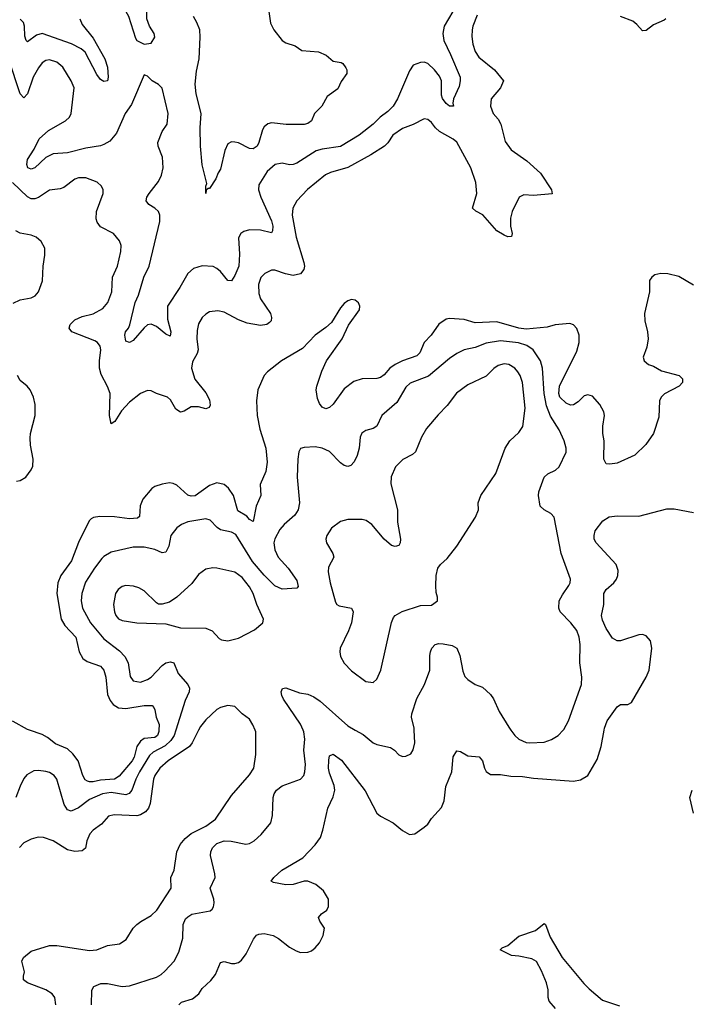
# Model space of a CAD drawing. Header units: inches. Extents: x 1649636 to 1815363, y 506543 to 641975.
# Tile 146 of 256: x 1704607 to 1708293, y 588492 to 593905. Entities that reach past the tile are written whole.
import ezdxf

# ---------------------------------------------------------------- set-up
doc = ezdxf.new("R2010")
doc.units = ezdxf.units.IN
doc.header["$MEASUREMENT"] = 0
doc.layers.add('B7508', color=7, linetype='Continuous')
doc.layers.add('B7509', color=7, linetype='Continuous')

msp = doc.modelspace()

# ---------------------------------------------------------------- linework, layer by layer
at = {"layer": 'B7508', "color": 5}
for points, elevation in [([(1705465.3, 590000), (1705455.7, 589970), (1705437.2, 589942.8), (1705406.8, 589913.2), (1705341, 589879), (1705320.2, 589859.8), (1705264.5, 589770), (1705244.4, 589730), (1705223.4, 589670), (1705209.2, 589650.8), (1705190, 589643.6), (1705110, 589655.7), (1705062.3, 589650), (1704990, 589618.1), (1704930, 589573), (1704890, 589554.6), (1704870, 589562), (1704851, 589591), (1704811.1, 589730), (1704796.3, 589750), (1704770, 589766.2), (1704750, 589772.7), (1704710, 589778.2), (1704684.1, 589775.9), (1704645.6, 589754.4), (1704630, 589734), (1704608.7, 589691.3), (1704585.4, 589630)], 740), ([(1705590.4, 590000), (1705555, 589930), (1705539.3, 589910), (1705423.2, 589830), (1705377.6, 589790), (1705350, 589750.8), (1705342, 589730), (1705324.6, 589595.4), (1705314, 589570), (1705297.3, 589550), (1705270, 589533.2), (1705250, 589528.3), (1705126.6, 589533.4), (1705094.1, 589525.9), (1705056.6, 589483.4), (1705010.9, 589449.1), (1704992.9, 589430), (1704976, 589390), (1704968.2, 589350), (1704950, 589336.3), (1704910, 589332.9), (1704870, 589342), (1704789.8, 589390), (1704738, 589410), (1704708.7, 589411.3), (1704670, 589399.3), (1704630, 589379.3), (1704605.8, 589354.2)], 760), ([(1704805, 588490), (1704800.4, 588530), (1704784.4, 588550), (1704750, 588571.9), (1704649.4, 588610), (1704626.9, 588626.9), (1704626.7, 588646.7), (1704633.3, 588670), (1704618, 588730), (1704627.8, 588750), (1704670, 588783.7), (1704770, 588814.6), (1704810, 588815.2), (1704990, 588788.4), (1705030, 588792.4), (1705090, 588815.2), (1705155.5, 588824.5), (1705191.9, 588848.1), (1705229.8, 588910.2), (1705249.8, 588930.2), (1705271.9, 588948.1), (1705330, 588980.3), (1705361.3, 589010), (1705439.7, 589130), (1705438.3, 589190), (1705455.1, 589230), (1705470.8, 589330), (1705488.6, 589370), (1705517.1, 589402.9), (1705549.3, 589430.7), (1705630, 589471), (1705683.5, 589510), (1705770, 589640.3), (1705870, 589754.6), (1705893.3, 589790), (1705905.2, 589865.2), (1705903.9, 589990), (1705900.1, 590000)], 760), ([(1705372.1, 590000), (1705371.6, 589991.6), (1705364.3, 589970), (1705350, 589959.2), (1705290, 589952.7), (1705270, 589939.5), (1705251.2, 589910), (1705235.2, 589850), (1705224.7, 589830), (1705153.6, 589746.4), (1705128.4, 589730), (1705050, 589724.6), (1705010, 589715.7), (1704990, 589714.8), (1704979.1, 589719.1), (1704967, 589727), (1704953.8, 589750), (1704927.9, 589830), (1704898.3, 589870), (1704870, 589896.5), (1704804.3, 589924.3), (1704759.6, 589959.6), (1704730, 589976.3), (1704660.9, 590000)], 720), ([(1705001.6, 588490), (1705003.5, 588570), (1705015.1, 588590), (1705053.3, 588606.7), (1705090, 588607.2), (1705170, 588590.2), (1705210, 588594.2), (1705358.8, 588641.2), (1705384.4, 588655.6), (1705405, 588675), (1705455.3, 588730), (1705482, 588778), (1705503.7, 588856.3), (1705505.8, 588930), (1705518.8, 588961.2), (1705530, 588973.9), (1705552.9, 588987.1), (1705653.3, 589006.7), (1705664.7, 589015.3), (1705671.2, 589028.8), (1705675.8, 589050), (1705673.5, 589070), (1705654.4, 589130), (1705680.7, 589190), (1705680.2, 589210), (1705655.7, 589310), (1705657.5, 589330), (1705666.8, 589353.2), (1705690, 589376.6), (1705730, 589390.7), (1705769.4, 589389.4), (1705850, 589373.1), (1705870, 589376.5), (1705896.2, 589390), (1705934.3, 589425.7), (1705988, 589490), (1705996.9, 589530), (1706000.4, 589630), (1706005.7, 589650), (1706018.7, 589670), (1706050, 589694), (1706149.4, 589730), (1706167.8, 589750), (1706174.5, 589770), (1706178.4, 589810), (1706169, 589890), (1706173.4, 589950), (1706168.8, 589990), (1706164.4, 590000)], 740), ([(1705481.6, 588490), (1705496.9, 588503.1), (1705557.2, 588522.8), (1705590.8, 588550), (1705610, 588579.5), (1705656.5, 588623.5), (1705683.6, 588656.4), (1705710, 588722), (1705730, 588727.2), (1705770, 588716.9), (1705790, 588716.9), (1705810, 588722.8), (1705825.5, 588734.5), (1705851, 588769), (1705891.1, 588850), (1705908.4, 588871.6), (1705921.8, 588878.2), (1705950, 588882), (1705999.1, 588870), (1706030, 588854), (1706090, 588805.7), (1706125.7, 588785.7), (1706150, 588777.6), (1706190, 588778.7), (1706210, 588787), (1706230, 588802), (1706253.7, 588830), (1706275.6, 588870), (1706282.7, 588910), (1706255.6, 588950), (1706249.8, 588970), (1706265.1, 588990), (1706295.1, 589010), (1706304.5, 589030), (1706304.5, 589070), (1706276.6, 589116.6), (1706235.1, 589150), (1706190, 589169.6), (1706170, 589169.6), (1706110, 589151), (1706070.2, 589149.8), (1706002.4, 589162.4), (1705989.4, 589170), (1706002.9, 589190), (1706046.9, 589230), (1706163.4, 589296.6), (1706230, 589368.7), (1706259.2, 589410), (1706273.1, 589450), (1706301.2, 589570), (1706330, 589632.4), (1706338.1, 589670), (1706335.2, 589695.2), (1706310, 589763.6), (1706304.9, 589790), (1706305.1, 589834.9), (1706310, 589858.8), (1706330, 589866.7), (1706375.1, 589835.1), (1706505.7, 589665.7), (1706570, 589543.7), (1706590, 589526), (1706659.1, 589490), (1706710, 589448.2), (1706750, 589426.4), (1706779, 589430), (1706830, 589465.5), (1706850, 589483), (1706870, 589513), (1706926, 589574), (1706939.2, 589610), (1706949.8, 589690), (1706981.7, 589770), (1706990, 589853.4), (1707010, 589885.3), (1707030, 589881.5), (1707070, 589858.6), (1707132.1, 589852.1), (1707150, 589830.5), (1707160.8, 589790), (1707170, 589772.7), (1707194.9, 589754.9), (1707250, 589755.6), (1707305.9, 589745.9), (1707370, 589745.4), (1707430, 589735), (1707650, 589718.5), (1707690, 589726.5), (1707729.6, 589750), (1707781.3, 589838.7), (1707802.8, 589910), (1707819.4, 590000)], 720), ([(1706451, 590000), (1706495, 589975), (1706550, 589929), (1706570, 589919.6), (1706644.6, 589904.6), (1706667.3, 589890), (1706690, 589864), (1706710, 589854), (1706730, 589856.3), (1706756, 589870), (1706769.5, 589890.5), (1706779.5, 589930), (1706775.3, 590000)], 740), ([(1707306.8, 590000), (1707328.4, 589970), (1707350.6, 589950), (1707390, 589931.8), (1707410, 589928.9), (1707490, 589933.4), (1707530, 589948.8), (1707567, 589970), (1707594.7, 590000)], 740), ([(1708310, 589542.7), (1708291.1, 589630), (1708303.6, 589670)], 680), ([(1707551.3, 588470), (1707517.4, 588510), (1707511.1, 588530), (1707510.9, 588570.9), (1707502.7, 588610), (1707475.7, 588675.7), (1707447.1, 588727.1), (1707422.3, 588742.3), (1707350, 588757.4), (1707310, 588760.7), (1707248, 588792), (1707258, 588802), (1707290, 588816), (1707350, 588866), (1707441.6, 588898.4), (1707490, 588936), (1707496, 588930), (1707521.8, 588861.8), (1707588.6, 588748.6), (1707706.9, 588606.9), (1707736.4, 588576.4), (1707810, 588514.7), (1707903, 588483)], 680)]:
    msp.add_lwpolyline(points, dxfattribs=dict(at, elevation=elevation))
at = {"layer": 'B7509', "color": 5}
for points, elevation in [([(1705270, 594040.5), (1705230, 594033.3), (1705200.7, 594010), (1705188.2, 593990), (1705187.7, 593970), (1705190.7, 593950), (1705204.1, 593924.1), (1705243.1, 593803.1), (1705250.5, 593790.5), (1705290, 593770.8), (1705330, 593776), (1705349.3, 593810), (1705346, 593830), (1705319.5, 593870), (1705305.1, 593910), (1705305.8, 593945.8), (1705315.1, 593990), (1705312.8, 594010), (1705295.1, 594030)], 660), ([(1707270, 592013.8), (1707235.9, 592004.1), (1707212.2, 591987.8), (1707170, 591945.8), (1707070, 591897.8), (1707007.4, 591852.6), (1706956, 591784), (1706906.2, 591733.8), (1706843.1, 591656.9), (1706814.9, 591610), (1706781.7, 591530), (1706765.1, 591514.9), (1706713.5, 591486.5), (1706673, 591447), (1706648.8, 591391.2), (1706647.2, 591352.8), (1706683.6, 591210), (1706683.6, 591143.6), (1706699.1, 591050), (1706697.3, 591030), (1706690, 591015.3), (1706670, 591009.2), (1706650, 591015.1), (1706610, 591049.5), (1706542, 591130), (1706512, 591152), (1706490, 591157.8), (1706410, 591157.6), (1706370, 591147.3), (1706321.3, 591110), (1706295.3, 591070), (1706290.3, 591050), (1706293.7, 591030), (1706328.4, 590970), (1706332.7, 590950), (1706304.4, 590895.6), (1706301.6, 590870), (1706313.4, 590810), (1706343.4, 590703.4), (1706350.3, 590690.3), (1706363.4, 590683.4), (1706430.3, 590670.3), (1706439.3, 590650), (1706430.5, 590589.5), (1706414.4, 590545.6), (1706368.2, 590450), (1706366, 590430), (1706370, 590404.7), (1706390, 590367.7), (1706430, 590326), (1706510, 590267.7), (1706550, 590262), (1706570, 590278.8), (1706591.8, 590330), (1706649.7, 590590.3), (1706661.5, 590618.5), (1706670, 590630.4), (1706708.5, 590651.5), (1706810, 590684.4), (1706870, 590686.4), (1706902.7, 590710), (1706903.7, 590730), (1706895.6, 590755.6), (1706893.3, 590793.3), (1706896.4, 590850), (1706905.4, 590890), (1706920.5, 590910), (1706956.9, 590943.1), (1707008.6, 591010), (1707111.6, 591170), (1707129.4, 591210), (1707127.6, 591250), (1707141.3, 591290), (1707224.7, 591410), (1707275.6, 591550), (1707300.4, 591590), (1707350, 591634.9), (1707371.9, 591668.1), (1707384.6, 591770), (1707371.2, 591910), (1707357, 591950), (1707344.6, 591970), (1707327.4, 591990), (1707295.6, 592010)], 760), ([(1705668.6, 590891.4), (1705630, 590885.1), (1705590, 590855.6), (1705553.6, 590806.4), (1705470, 590731.2), (1705430, 590703.6), (1705390, 590691.5), (1705370, 590691.8), (1705358.6, 590698.6), (1705290, 590765.4), (1705262.2, 590782.2), (1705231.8, 590791.8), (1705190, 590794), (1705170, 590788.6), (1705147.3, 590772.7), (1705133.8, 590750), (1705121.8, 590690), (1705127.1, 590650), (1705134.3, 590630), (1705150, 590611.8), (1705170, 590602.8), (1705251, 590589), (1705410, 590583.1), (1705490, 590561.7), (1705630, 590559.5), (1705664.9, 590544.9), (1705703.1, 590503.1), (1705715.5, 590495.5), (1705750, 590490.5), (1705810, 590504.2), (1705898, 590550), (1705942.7, 590590), (1705946.6, 590610), (1705909.8, 590689.8), (1705889.8, 590750), (1705870, 590787.8), (1705830, 590838.5), (1705790, 590867.1), (1705690, 590889.6)], 760)]:
    msp.add_lwpolyline(points, close=True, dxfattribs=dict(at, elevation=elevation))
for points, elevation in [([(1707010.6, 593990), (1706939.4, 593870), (1706933.1, 593830), (1706937.6, 593790), (1706974.8, 593714.8), (1707027, 593590), (1707028.4, 593570), (1707022.7, 593537.3), (1706990.4, 593470), (1706986.8, 593446.8), (1706990.6, 593429.4), (1706970, 593429.7), (1706950, 593444.8), (1706930, 593471.8), (1706925.4, 593490), (1706926, 593570), (1706915, 593595), (1706887.6, 593630), (1706850, 593664.8), (1706830, 593671.6), (1706810, 593669.8), (1706770, 593654.5), (1706750, 593624.2), (1706682.9, 593470), (1706659.2, 593430), (1706630, 593399.8), (1706588.4, 593370), (1706549.3, 593330.7), (1706472.9, 593270), (1706370, 593208.2), (1706270, 593193.9), (1706236.4, 593183.6), (1706130, 593116.5), (1706110, 593108.9), (1706090, 593108), (1706050, 593116.2), (1706010.9, 593109.1), (1705967.6, 593070), (1705922, 592998), (1705918.9, 592970), (1705932.2, 592930), (1705990, 592799.5), (1705997.6, 592770), (1705995.9, 592744.1), (1705990, 592734), (1705930, 592748.9), (1705870, 592750.8), (1705839.1, 592740.9), (1705822.4, 592730), (1705810, 592706), (1705815.7, 592615.7), (1705811.6, 592550), (1705790, 592498), (1705770, 592469.7), (1705750, 592471.3), (1705710, 592520.4), (1705690, 592538), (1705670, 592547.8), (1705610, 592551.6), (1705561.9, 592538.1), (1705530, 592509.7), (1705487.6, 592432.4), (1705419.5, 592330), (1705418.4, 592258.4), (1705438, 592190), (1705433.8, 592166.2), (1705410, 592175.6), (1705358.3, 592218.3), (1705330, 592231.9), (1705310, 592227.9), (1705290, 592212.1), (1705230, 592140.9), (1705210, 592131.2), (1705190, 592138), (1705184.2, 592170), (1705188.2, 592190), (1705205.1, 592210), (1705212.5, 592227.5), (1705241.3, 592350), (1705259.1, 592390), (1705289.2, 592490), (1705317.8, 592550), (1705376.1, 592796.1), (1705377.4, 592830), (1705369.7, 592850), (1705350, 592869.7), (1705315.6, 592890), (1705302, 592910), (1705306.2, 592930), (1705318.2, 592950), (1705370, 593015.3), (1705385.5, 593050), (1705395, 593090), (1705391.7, 593150), (1705367.1, 593210), (1705365.7, 593230), (1705388.9, 593291.1), (1705416.4, 593330), (1705423.1, 593390), (1705390, 593528.7), (1705370, 593549), (1705335.3, 593570), (1705310, 593595.3), (1705290, 593602), (1705221.8, 593438.2), (1705187.1, 593390), (1705139.4, 593280.6), (1705101.8, 593238.2), (1705070, 593218.3), (1705050, 593211.7), (1704970, 593199.5), (1704870, 593173.1), (1704790, 593167.3), (1704750, 593147.1), (1704690, 593091.7), (1704670, 593083.8), (1704650.9, 593090.9), (1704646.1, 593110), (1704650, 593135.8), (1704686.7, 593193.3), (1704713.4, 593250), (1704764.8, 593295.2), (1704858.3, 593350), (1704880.4, 593370), (1704889.8, 593390), (1704906.2, 593530), (1704889.8, 593570), (1704844.6, 593644.6), (1704810, 593672), (1704770, 593683.9), (1704750, 593681.5), (1704730, 593668.5), (1704710, 593641.5), (1704680.4, 593590), (1704650, 593498.3), (1704630, 593475.8), (1704610, 593498), (1704546.4, 593686.4)], 660), ([(1707121.5, 593930), (1707098, 593870), (1707094.5, 593850), (1707092.3, 593812.3), (1707097.6, 593770), (1707110.2, 593730.2), (1707130, 593699.5), (1707216.9, 593630), (1707266.8, 593570), (1707248.7, 593530), (1707199, 593470), (1707194.9, 593430), (1707209, 593390), (1707237.6, 593357.6), (1707251.5, 593331.5), (1707274.9, 593234.9), (1707308.2, 593190), (1707393.8, 593130), (1707470, 593061.7), (1707530.4, 592970), (1707532.8, 592947.2), (1707430, 592938.9), (1707378.5, 592941.5), (1707353, 592930), (1707313.7, 592850), (1707305.1, 592814.9), (1707304.4, 592770), (1707314.3, 592730), (1707310, 592714), (1707290, 592711.3), (1707270, 592719.8), (1707230, 592745.3), (1707153.2, 592833.2), (1707113.5, 592853.5), (1707095.1, 592870), (1707118.6, 592950), (1707113.6, 593010), (1707086.1, 593090), (1707010, 593231.4), (1706990, 593248.4), (1706914.8, 593290), (1706892.3, 593310), (1706870, 593340.5), (1706850, 593355.8), (1706830, 593360.5), (1706770, 593328.8), (1706710, 593306.8), (1706657.5, 593270), (1706631.1, 593228.9), (1706612.3, 593210), (1706537.3, 593162.7), (1706410, 593092.2), (1706315.4, 593064.6), (1706288.3, 593051.7), (1706188.5, 592971.5), (1706130.1, 592909.9), (1706107.3, 592870), (1706103.9, 592830), (1706125.9, 592710), (1706169.4, 592570), (1706172.1, 592550), (1706168.5, 592531.5), (1706150, 592507.7), (1706110, 592499.1), (1706068.1, 592508.1), (1706010, 592528.7), (1705990, 592528.4), (1705954.4, 592510), (1705932.7, 592487.3), (1705919.3, 592450), (1705920.3, 592400.3), (1705931.1, 592370), (1705985, 592290), (1705991.3, 592268.7), (1705988.4, 592250), (1705979.5, 592240.5), (1705966, 592230), (1705930, 592223.9), (1705857, 592237), (1705810, 592254.4), (1705730, 592297.8), (1705694.9, 592305.1), (1705650, 592298.4), (1705630, 592287), (1705610, 592267.3), (1705590, 592232.3), (1705582.6, 592197.4), (1705580.8, 592150), (1705586.9, 592090), (1705581.9, 592070), (1705555.8, 592024.2), (1705551.9, 591990), (1705568.6, 591928.6), (1705630, 591854.2), (1705650, 591814.6), (1705653.1, 591786.9), (1705647.3, 591772.7), (1705630, 591766.3), (1705590, 591777.2), (1705550, 591777.3), (1705510, 591752.8), (1705490, 591747.6), (1705464.1, 591764.1), (1705434.7, 591814.7), (1705419.6, 591830), (1705359, 591850), (1705330, 591864.5), (1705310, 591867), (1705270, 591849.6), (1705210, 591802.4), (1705165.6, 591754.4), (1705130, 591696.9), (1705110, 591683.7), (1705100.6, 591730), (1705104.2, 591850), (1705089.4, 591889.4), (1705054.8, 591954.8), (1705044.8, 591990), (1705044.5, 592030), (1705053.5, 592090), (1705049.8, 592110), (1705033.8, 592130), (1705018.9, 592138.9), (1704892.6, 592190), (1704878.5, 592210), (1704883.7, 592230), (1704910, 592254.8), (1704950, 592273.1), (1705010, 592287.5), (1705063, 592317), (1705090.4, 592349.6), (1705113, 592410), (1705116.8, 592490), (1705143.9, 592550), (1705162, 592630), (1705164.2, 592664.2), (1705155.6, 592690), (1705122.9, 592730), (1705050, 592767.3), (1705031.6, 592791.6), (1705027.1, 592810), (1705029.1, 592850.9), (1705066, 592950), (1705065.6, 592970), (1705057, 592990), (1705032, 593012), (1704970, 593035.6), (1704930, 593035.6), (1704910, 593028.3), (1704850, 592982.4), (1704830, 592975.3), (1704770, 592968.9), (1704710, 592928.5), (1704690, 592920.2), (1704670, 592920.5), (1704650, 592931.2), (1704567.6, 593010)], 680), ([(1705976.3, 593950), (1705985.3, 593885.3), (1706004, 593850), (1706050.3, 593790.3), (1706070, 593778), (1706121, 593761), (1706156.8, 593736.8), (1706250, 593728), (1706291, 593710), (1706330, 593678), (1706374, 593670), (1706383.6, 593663.6), (1706399.8, 593639.8), (1706404.7, 593630), (1706404.7, 593610), (1706374.4, 593565.6), (1706355.2, 593524.8), (1706297.3, 593482.7), (1706266.8, 593430), (1706227.7, 593390), (1706210.6, 593350), (1706190, 593334.5), (1706170, 593329.7), (1706071.7, 593328.3), (1705990, 593338.9), (1705970, 593333), (1705950, 593315.6), (1705940.7, 593299.3), (1705921.3, 593230), (1705911.3, 593210), (1705890, 593196), (1705870, 593198), (1705810, 593227.4), (1705790, 593232.8), (1705770, 593233.3), (1705750, 593222.9), (1705734.5, 593185.5), (1705710, 593083.7), (1705696.9, 593063.1), (1705684.9, 593030), (1705650, 592978), (1705642, 592978), (1705631.6, 592968.4), (1705629.4, 592949.4), (1705629.2, 592989.2), (1705634.6, 593005.4), (1705610, 593108), (1705600.5, 593210), (1705598.3, 593310), (1705604.5, 593390), (1705577.6, 593497.6), (1705571.4, 593550), (1705578.3, 593621.7), (1705593.1, 593690), (1705599.1, 593810), (1705596.2, 593850), (1705581.1, 593890), (1705562.7, 593922.7)], 640), ([(1704937.6, 593910), (1704950, 593879.6), (1705010, 593803.1), (1705075, 593690), (1705090, 593644.7), (1705093.2, 593590), (1705090, 593568.7), (1705070, 593565.1), (1705050, 593576.9), (1705030, 593604.2), (1704966.7, 593726.7), (1704944.7, 593744.7), (1704892.2, 593772.2), (1704730, 593829.2), (1704699.2, 593820.8), (1704650, 593784), (1704643, 593790), (1704634.5, 593814.5), (1704632.5, 593870), (1704627.7, 593890), (1704608.6, 593908.6)], 640), ([(1708159.1, 593910), (1708150, 593902), (1708090, 593877.7), (1708050, 593846.6), (1708030, 593843.7), (1707999.5, 593879.5), (1707977, 593897), (1707910, 593923.5)], 680), ([(1704570, 592347.5), (1704610, 592364.4), (1704670, 592375.3), (1704692.3, 592387.7), (1704710.4, 592409.6), (1704731.2, 592470), (1704736.3, 592550), (1704745.5, 592610), (1704744.1, 592650), (1704725, 592685), (1704696.9, 592710), (1704670, 592720.9), (1704610, 592731.6), (1704585, 592745)], 720), ([(1708310, 592446), (1708230, 592494.2), (1708170, 592508.5), (1708130, 592509.7), (1708098, 592502), (1708080.5, 592490), (1708069.2, 592470.8), (1708068.9, 592410), (1708040.7, 592290), (1708042.3, 592250), (1708058.3, 592190), (1708061.2, 592150), (1708054.4, 592105.6), (1708034.4, 592050), (1708039.3, 592030), (1708062.8, 592010), (1708090, 592000.3), (1708134.3, 591974.3), (1708230.8, 591950), (1708250.6, 591930), (1708250.6, 591910), (1708230.7, 591890), (1708151.4, 591848.6), (1708132.4, 591830), (1708123.7, 591810), (1708119.3, 591720.7), (1708090.4, 591630), (1708048.2, 591570), (1707988.6, 591511.4), (1707890, 591467), (1707850, 591461.2), (1707830, 591464), (1707817.2, 591490), (1707818.7, 591590), (1707811.6, 591630), (1707811.8, 591670), (1707820.5, 591730), (1707818, 591750), (1707796.4, 591790), (1707754.7, 591834.7), (1707730, 591842.7), (1707710, 591836.8), (1707675.7, 591804.3), (1707651.4, 591788.6), (1707633.6, 591786.4), (1707610, 591796.8), (1707576.5, 591830), (1707569.5, 591850), (1707574.6, 591890), (1707670, 592082), (1707682.2, 592130), (1707682.8, 592170), (1707670, 592207), (1707650, 592227.8), (1707630, 592235.1), (1707550, 592226.9), (1707505.5, 592214.5), (1707390, 592204.2), (1707349.4, 592209.4), (1707230, 592244.7), (1707110, 592238.3), (1707050, 592256.1), (1706970, 592261.8), (1706950, 592259.2), (1706910, 592231.2), (1706868.9, 592171.1), (1706830, 592130.8), (1706805.4, 592074.6), (1706790, 592058), (1706710.3, 592030), (1706670, 592009.2), (1706642, 591990), (1706610, 591952.8), (1706590, 591937.3), (1706570, 591932.1), (1706489.4, 591930.6), (1706444, 591916), (1706390, 591875.1), (1706330, 591792.3), (1706310, 591772.3), (1706290, 591766.6), (1706270, 591775.1), (1706255.1, 591795.1), (1706243.6, 591823.6), (1706237.2, 591870), (1706239.3, 591890), (1706267.5, 591972.5), (1706292.8, 592030), (1706378.7, 592150), (1706413.4, 592226.6), (1706473.6, 592310), (1706477, 592330), (1706469.5, 592349.5), (1706450, 592362.7), (1706430, 592366.6), (1706410, 592359.5), (1706390, 592344.5), (1706370, 592320.9), (1706319.7, 592240.3), (1706290, 592213), (1706230.4, 592170), (1706161.7, 592098.3), (1706044.9, 592030), (1705968.5, 591970), (1705951.2, 591948.8), (1705915.2, 591870), (1705908, 591810), (1705911.3, 591728.7), (1705925.8, 591654.2), (1705960.5, 591550), (1705967.5, 591472.5), (1705959.4, 591420.6), (1705929.2, 591350.8), (1705932.3, 591290), (1705906.1, 591230), (1705890, 591146.6), (1705870, 591158.3), (1705855.2, 591175.2), (1705805.1, 591205.1), (1705782, 591290), (1705754.9, 591330), (1705730, 591349.9), (1705690, 591358.4), (1705650, 591345.2), (1705571.8, 591288.2), (1705550, 591284.9), (1705530, 591290.7), (1705470, 591345.4), (1705450, 591355.1), (1705430, 591358.5), (1705390, 591352.3), (1705350, 591338.7), (1705332.5, 591327.5), (1705282.8, 591270), (1705268.1, 591231.9), (1705265.7, 591174.3), (1705254.3, 591165.7), (1705210, 591161.5), (1705127.8, 591172.2), (1705046.5, 591173.5), (1705011.7, 591168.3), (1704999.2, 591160.8), (1704988.4, 591150), (1704929.4, 591030.6), (1704890.9, 590930), (1704832.9, 590850), (1704815.5, 590810), (1704810.8, 590750), (1704835.4, 590610), (1704855.3, 590575.3), (1704915.3, 590510), (1704932.9, 590430), (1704954, 590394), (1704977.1, 590377.1), (1705050, 590351.5), (1705069.4, 590330), (1705079.9, 590290), (1705090, 590194.9), (1705103.3, 590163.3), (1705120.5, 590140.5), (1705150, 590122.2), (1705190, 590117.5), (1705290, 590135.3), (1705334.3, 590134.3), (1705344.6, 590124.6), (1705350, 590111), (1705357.7, 590070), (1705374, 590030), (1705372.1, 590000)], 720), ([(1707594.7, 590000), (1707597.3, 590002.7), (1707622.6, 590050), (1707695.1, 590250), (1707696.1, 590290), (1707686.4, 590370), (1707687.6, 590470), (1707682, 590510), (1707670, 590546.6), (1707636.9, 590590), (1707578, 590650), (1707569.8, 590669.8), (1707572.9, 590710), (1707590, 590743.7), (1707625.8, 590794.2), (1707633.3, 590810), (1707634, 590830), (1707582.5, 590970), (1707544.2, 591170), (1707525.4, 591190), (1707489.7, 591210), (1707467.6, 591230), (1707459.1, 591290), (1707459.8, 591310), (1707489.8, 591390.2), (1707510, 591408.9), (1707552, 591428), (1707572.2, 591447.8), (1707610, 591526.8), (1707609.7, 591550), (1707599.2, 591590), (1707572.8, 591650), (1707525, 591725), (1707502.6, 591782.6), (1707489.9, 591849.9), (1707480.5, 591990), (1707469.9, 592029.9), (1707429.4, 592089.4), (1707394.2, 592114.2), (1707348.9, 592128.9), (1707250, 592139.4), (1707170, 592126.9), (1707110, 592103.4), (1707050, 592090.8), (1707010, 592070.8), (1706970, 592042.4), (1706854.3, 591945.7), (1706753.4, 591906.6), (1706730, 591885.4), (1706679.8, 591800.2), (1706597.4, 591730), (1706570.2, 591669.8), (1706550, 591657.3), (1706510, 591647.4), (1706487.8, 591632.2), (1706478.2, 591610), (1706471.8, 591550), (1706461, 591510), (1706445.2, 591474.8), (1706426.3, 591453.7), (1706410, 591449.6), (1706390, 591455.1), (1706370, 591469.8), (1706310, 591530.9), (1706270, 591549.8), (1706230, 591557.3), (1706170, 591554), (1706150, 591547), (1706140.3, 591530), (1706134.7, 591490), (1706131.9, 591390), (1706143.9, 591250), (1706136.9, 591210), (1706119.3, 591180.7), (1706060.3, 591130), (1706036.7, 591103.3), (1706008.2, 591051.8), (1706003, 591030), (1706008.8, 590990), (1706027, 590950), (1706082.8, 590890), (1706130, 590821.3), (1706137.3, 590790), (1706130, 590779.7), (1706050, 590774.9), (1706010, 590793.1), (1705950, 590851), (1705886.9, 590926.9), (1705795.5, 591075.5), (1705770, 591088.4), (1705710, 591101.4), (1705692.7, 591112.7), (1705653.3, 591153.3), (1705630, 591160.3), (1705530, 591145.3), (1705495.5, 591130), (1705470, 591111.3), (1705437, 591070), (1705426.2, 591010), (1705410, 590978), (1705390, 590975.1), (1705350, 590993.2), (1705290, 591005), (1705230, 591005.8), (1705110, 590977.4), (1705070, 590954.8), (1705057.8, 590942.2), (1705017.4, 590890), (1704967.6, 590812.4), (1704947.8, 590750), (1704944.8, 590710), (1704952.7, 590670), (1704996.3, 590590), (1705070, 590502.2), (1705155.6, 590435.6), (1705184.7, 590404.7), (1705202.9, 590370), (1705214.3, 590294.3), (1705230.3, 590270.3), (1705270, 590263.6), (1705310, 590277.2), (1705330, 590291.3), (1705390, 590354), (1705410, 590369.2), (1705435.8, 590375.8), (1705453.1, 590370), (1705477.7, 590310), (1705530.1, 590250.1), (1705539.7, 590230), (1705538.5, 590210), (1705517.1, 590162.9), (1705465.3, 590000)], 740), ([(1704590, 591367.4), (1704610, 591372), (1704639.6, 591390), (1704669.6, 591430), (1704678.7, 591450), (1704681.6, 591490), (1704666.5, 591566.5), (1704664.9, 591604.9), (1704666.9, 591630), (1704691.2, 591730), (1704691.2, 591788.8), (1704681.7, 591830), (1704664, 591870), (1704647.8, 591890), (1704610, 591921.3), (1704594.8, 591950)], 720), ([(1707819.4, 590000), (1707821.2, 590010), (1707836, 590050), (1707890, 590128.2), (1707910, 590140.5), (1707950, 590140.5), (1707970, 590150.8), (1708051.1, 590290), (1708066, 590330), (1708080.5, 590450), (1708073.6, 590490), (1708050, 590518.4), (1708030, 590525.1), (1708010, 590523), (1707910, 590491.1), (1707890, 590491.1), (1707865.8, 590505.8), (1707830, 590558.9), (1707810, 590603.6), (1707805.2, 590630), (1707817.8, 590690), (1707818.4, 590750), (1707830, 590772.7), (1707872.8, 590810), (1707887.1, 590830), (1707894.8, 590850), (1707897, 590877), (1707885.7, 590910), (1707775.1, 591030), (1707765.1, 591050), (1707763.5, 591070), (1707770, 591094.8), (1707812.3, 591150), (1707847.7, 591172.3), (1707890, 591178.5), (1708010, 591175.8), (1708163.2, 591216.8), (1708204.8, 591215.2), (1708310, 591196.5)], 720), ([(1706775.3, 590000), (1706774.7, 590010), (1706760.9, 590070), (1706761.4, 590090), (1706790, 590172.7), (1706832.1, 590250), (1706861.8, 590330), (1706861.1, 590410), (1706864.8, 590430), (1706872.3, 590450), (1706890, 590470.2), (1706910, 590475.5), (1706933.7, 590473.7), (1706984.2, 590464.2), (1707010.3, 590450), (1707026.7, 590410), (1707043, 590323), (1707054.1, 590294.1), (1707070, 590277.1), (1707110, 590250.4), (1707150, 590235.5), (1707195.1, 590195.1), (1707211.4, 590171.4), (1707242.6, 590102.6), (1707295.6, 590015.6), (1707306.8, 590000)], 740), ([(1706164.4, 590000), (1706150, 590032.8), (1706056.4, 590170), (1706047.1, 590190), (1706044.2, 590210), (1706052.1, 590227.9), (1706070, 590232.4), (1706144.8, 590204.8), (1706190, 590196.5), (1706223.1, 590183.1), (1706258.1, 590158.1), (1706410, 590023.2), (1706451, 590000)], 740), ([(1705900.1, 590000), (1705889, 590029), (1705870, 590059.6), (1705830, 590089.7), (1705790, 590129.7), (1705750, 590134), (1705710, 590124), (1705690, 590112.4), (1705630, 590055.6), (1705600.4, 590019.6), (1705590.4, 590000)], 760), ([(1704660.9, 590000), (1704650, 590003.7), (1704570, 590046.6), (1704550, 590053), (1704530, 590053.3), (1704499.8, 590040.2), (1704475.6, 590010), (1704472.5, 590000)], 720)]:
    msp.add_lwpolyline(points, dxfattribs=dict(at, elevation=elevation))

doc.saveas('drawing.dxf')
